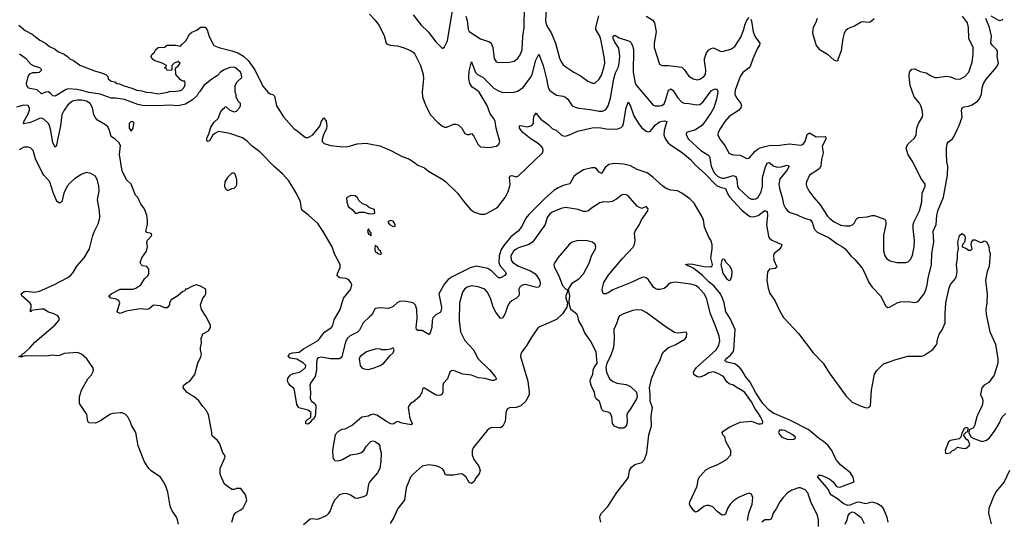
# Model space of a CAD drawing. Header units: inches. Extents: x 2293880 to 2522759, y 823965 to 1006879.
# Tile 63 of 256: x 2326874 to 2335669, y 899046 to 903519. Entities that reach past the tile are written whole.
import ezdxf

# ---------------------------------------------------------------- set-up
doc = ezdxf.new("R2010")
doc.units = ezdxf.units.IN
doc.header["$MEASUREMENT"] = 0
for name, color, linetype in [('C3829', 7, 'Continuous'), ('C3839', 7, 'Continuous'), ('C3920', 7, 'Continuous'), ('C3930', 7, 'Continuous')]:
    doc.layers.add(name, color=color, linetype=linetype)

msp = doc.modelspace()

# ---------------------------------------------------------------- linework, layer by layer
at = {"layer": 'C3829', "color": 5}
for points, elevation in [([(2327706.3, 900000), (2327686.2, 899993.8), (2327590, 899931.8), (2327550, 899915.1), (2327495.3, 899915.3), (2327482, 899930), (2327473.2, 899993.2), (2327468.7, 900000)], 180), ([(2328291, 899011), (2328284.7, 899050), (2328274.3, 899074.3), (2328236.2, 899130), (2328222.3, 899162.3), (2328213.6, 899190), (2328197.1, 899297.1), (2328179.6, 899350), (2328159.5, 899390), (2328131.3, 899431.3), (2328048.2, 899488.2), (2328026.6, 899510), (2327988.2, 899568.2), (2327932.7, 899712.7), (2327911.8, 899830), (2327875.1, 899890), (2327862, 899930), (2327840.9, 899970), (2327814.9, 899994.9), (2327802.4, 900000)], 180), ([(2328769.5, 899030), (2328786.8, 899093.2), (2328804.8, 899115.2), (2328850, 899139.1), (2328870, 899157.3), (2328896.9, 899210), (2328902.4, 899230), (2328890, 899274), (2328850, 899328.7), (2328811.1, 899328.9), (2328790, 899322), (2328770, 899322), (2328702, 899370), (2328669, 899450), (2328664, 899470), (2328664, 899510), (2328708, 899610), (2328702, 899630), (2328688.7, 899650), (2328662, 899730), (2328640.4, 899760.4), (2328596.4, 899796.4), (2328588.9, 899808.9), (2328588.7, 899830), (2328559, 899990), (2328554, 900000)], 160), ([(2329517.3, 900000), (2329516.9, 899990), (2329510, 899969), (2329497.3, 899950), (2329480.9, 899939.1), (2329470, 899921.2), (2329450, 899905.2), (2329430, 899908.7), (2329430, 899931), (2329449, 899950), (2329475.5, 899964.5), (2329475.9, 900000)], 140), ([(2330000, 899982.2), (2329990, 899975.3), (2329930, 899968.7), (2329845.4, 899894.6), (2329779.6, 899860.4), (2329750, 899858), (2329719.8, 899840.2), (2329690.9, 899809.1), (2329667.3, 899672.7), (2329670.4, 899610), (2329679.3, 899590), (2329690, 899579.3), (2329710, 899575.8), (2329730, 899581.1), (2329756, 899590), (2329828.5, 899631.5), (2329890, 899639.5), (2329922, 899650), (2329949, 899670), (2329970, 899704.7), (2330000, 899739.3)], 160), ([(2330000, 899385.7), (2329990.4, 899370), (2329978.8, 899290), (2329971, 899270), (2329950, 899259.3), (2329890, 899241.2), (2329870, 899244), (2329829.7, 899269.7), (2329801.6, 899281.6), (2329770, 899285.6), (2329730, 899273.6), (2329688.2, 899230), (2329668.4, 899190), (2329648.4, 899130), (2329630, 899103.7), (2329610, 899087.3), (2329550, 899058.4), (2329530, 899054), (2329490, 899059.3), (2329470, 899056), (2329410, 899004.7)], 160)]:
    msp.add_lwpolyline(points, dxfattribs=dict(at, elevation=elevation))
at = {"layer": 'C3839', "color": 5}
for points, elevation in [([(2330351.7, 900000), (2330357, 899970), (2330363.9, 899943.9), (2330381, 899910), (2330370, 899899), (2330290, 899914), (2330250, 899929), (2330236, 899924), (2330210, 899904), (2330190, 899908.7), (2330150, 899929.2), (2330065.2, 899985.2), (2330030, 899994), (2330010, 899989), (2330000, 899982.2)], 160), ([(2331217.2, 900000), (2331209, 899930), (2331190, 899885.6), (2331170, 899871.5), (2331090, 899875.6), (2331070, 899867), (2331050.3, 899849.7), (2330925.2, 899694.8), (2330914.9, 899670), (2330916.5, 899630), (2330931.5, 899590), (2330975.9, 899530), (2330986, 899490), (2330978.5, 899461.5), (2330951, 899429), (2330930, 899389.6), (2330910, 899376.2), (2330890, 899384.5), (2330863, 899430), (2330830, 899457.4), (2330810, 899461), (2330748.8, 899448.8), (2330688, 899448), (2330675.6, 899455.6), (2330661.3, 899490), (2330650, 899505.1), (2330630, 899518.9), (2330593.7, 899533.7), (2330530, 899541.7), (2330470.3, 899529.7), (2330390, 899457.2), (2330366, 899430), (2330325.4, 899334.6), (2330311.7, 899230), (2330300.3, 899210), (2330250.3, 899150), (2330214.7, 899070), (2330183, 899017)], 180), ([(2332065.8, 899030), (2332057.2, 899070), (2332059.8, 899090), (2332070, 899110.4), (2332126.6, 899170), (2332206.9, 899293.1), (2332304.4, 899415.6), (2332311.6, 899430), (2332322, 899490), (2332340.1, 899519.9), (2332370, 899544), (2332430, 899562.8), (2332456, 899590), (2332475.1, 899650), (2332494, 899810), (2332518.4, 899890), (2332515.1, 899970), (2332519, 900000)], 180), ([(2332303, 900000), (2332298.7, 899990), (2332298.8, 899921.2), (2332292.3, 899887.7), (2332269.2, 899869.2), (2332230, 899869), (2332185.8, 899885.8), (2332169.4, 899910), (2332164.2, 899970), (2332150.4, 900000)], 180), ([(2333374.9, 899045.1), (2333388.2, 899110), (2333416.3, 899190), (2333422.7, 899250), (2333410, 899279), (2333390, 899289.2), (2333370, 899283.7), (2333293.4, 899250), (2333250, 899221.1), (2333218.9, 899190), (2333196.4, 899150), (2333178.5, 899101.5), (2333170, 899094), (2333150, 899093.2), (2333126.8, 899106.8), (2333104.1, 899124.1), (2333066.8, 899166.8), (2333030, 899179.5), (2333010, 899178.4), (2332986, 899170), (2332930, 899125.2), (2332910, 899119), (2332895.3, 899130), (2332861.5, 899181.5), (2332857.2, 899190), (2332860.9, 899210), (2332926.6, 899350), (2332936, 899410), (2332950, 899436), (2333003.8, 899496.2), (2333041, 899519), (2333110, 899543.1), (2333187, 899590), (2333225.6, 899630), (2333227.8, 899670), (2333182.9, 899750), (2333172, 899792), (2333155.3, 899810), (2333148, 899830), (2333158, 899842), (2333218.6, 899881.4), (2333310, 899922.8), (2333410, 899930.8), (2333470, 899907.3), (2333492.7, 899907.3), (2333508.7, 899911.3), (2333512.3, 899930), (2333492.6, 899970), (2333472.2, 900000)], 160), ([(2334632.2, 899030), (2334623.5, 899070), (2334589, 899150), (2334575.3, 899170), (2334530, 899197.4), (2334490, 899208.6), (2334430, 899194.1), (2334370, 899206.9), (2334350, 899204.2), (2334290, 899180.7), (2334270, 899179.6), (2334230, 899196.9), (2334178.8, 899238.8), (2334125.1, 899270), (2334110, 899288.3), (2334097.7, 899317.7), (2334081.3, 899341.3), (2334003.6, 899430), (2334008.7, 899450), (2334030, 899448.2), (2334070, 899435.3), (2334110, 899412.3), (2334139, 899390), (2334169.2, 899349.2), (2334190, 899342.8), (2334210, 899346), (2334329.4, 899390), (2334318.3, 899430), (2334294.3, 899470), (2334210, 899539.7), (2334170, 899583.5), (2334154.2, 899610), (2334129.8, 899670), (2334094.4, 899714.4), (2334054.5, 899750), (2334010, 899779.8), (2333940.8, 899840.8), (2333917.1, 899857.1), (2333758.8, 899938.8), (2333613.5, 900000)], 140), ([(2335437.2, 900000), (2335422.8, 899970), (2335402.8, 899890), (2335390, 899868.7), (2335362, 899858), (2335354, 899850), (2335352, 899830), (2335371.3, 899791.3), (2335396, 899776), (2335470, 899750.6), (2335510, 899761.6), (2335537, 899783), (2335587.8, 899850), (2335622.9, 899910), (2335650, 899970.8), (2335682, 900000)], 140), ([(2330000, 899739.3), (2330010, 899750.8), (2330030, 899754.8), (2330050.4, 899750.4), (2330078, 899730), (2330090, 899712), (2330090.8, 899690), (2330102.8, 899650), (2330100.7, 899570), (2330090.7, 899510), (2330070.4, 899469.6), (2330010, 899402), (2330000, 899385.7)], 160), ([(2335714.9, 899490), (2335669, 899390), (2335596.1, 899303.9), (2335575.7, 899264.3), (2335532.5, 899150), (2335528.4, 899110), (2335553.3, 899013.3)], 140), ([(2334010.9, 898990), (2334009.7, 899050), (2333999.1, 899090), (2333942, 899210), (2333915.1, 899290), (2333890, 899317.8), (2333850, 899335.7), (2333830, 899335.4), (2333770, 899314.6), (2333733.8, 899290), (2333693.4, 899250), (2333662.8, 899210), (2333630, 899147.3), (2333604, 899110), (2333594, 899070), (2333583.5, 899056.5), (2333570, 899049.2), (2333530, 899049.2), (2333504, 899030)], 160), ([(2334248.2, 899010), (2334266.3, 899050), (2334274.5, 899090), (2334289.6, 899110.4), (2334310, 899120.5), (2334330, 899115.5), (2334379.9, 899079.9), (2334390.4, 899070), (2334416.1, 899016.1)], 140)]:
    msp.add_lwpolyline(points, dxfattribs=dict(at, elevation=elevation))
for points, elevation in [([(2335330, 899875.3), (2335310, 899866), (2335294, 899826), (2335290, 899826), (2335282, 899790), (2335266, 899774), (2335190, 899759), (2335170, 899748), (2335141, 899670), (2335145.4, 899645.4), (2335150, 899642), (2335170, 899644.7), (2335186, 899650), (2335206, 899670), (2335223.1, 899676.9), (2335250, 899698), (2335310, 899686), (2335330, 899691), (2335355.3, 899710), (2335362, 899730), (2335342, 899762), (2335328.7, 899770), (2335306, 899810), (2335327.3, 899832.7), (2335342, 899838), (2335346, 899870)], 140), ([(2333687.7, 899852.3), (2333661, 899850), (2333653.4, 899830), (2333663, 899810), (2333680.5, 899790), (2333730, 899770.3), (2333770, 899768.4), (2333789.2, 899770.8), (2333800.4, 899779.6), (2333804, 899790), (2333780.9, 899810), (2333710, 899848.2)], 160)]:
    msp.add_lwpolyline(points, close=True, dxfattribs=dict(at, elevation=elevation))
at = {"layer": 'C3920', "color": 5}
for points, elevation in [([(2326864.7, 903470), (2326923.1, 903423.1), (2326986, 903390), (2327054.9, 903334.9), (2327104.7, 903310), (2327140.5, 903280.5), (2327190, 903254), (2327215.2, 903235.2), (2327271.3, 903210), (2327302, 903190), (2327322, 903170), (2327353.7, 903153.7), (2327410, 903111.3), (2327550, 903058), (2327604.7, 903044.7), (2327645.4, 903025.4), (2327662, 903010), (2327664.7, 902990), (2327691.3, 902970), (2327722.3, 902962.3), (2327742.8, 902950), (2327766, 902946), (2327798.8, 902930), (2327884.6, 902904.6), (2327917.3, 902890), (2327963.6, 902883.6), (2328004, 902870), (2328047.1, 902867.1), (2328110, 902854.9), (2328197.2, 902870), (2328210, 902877.1), (2328270, 902878.9), (2328310, 902886), (2328319.5, 902890), (2328338.7, 902910), (2328349.2, 902930), (2328352.1, 902952.1), (2328348, 902968), (2328329, 902969), (2328310, 902982), (2328268, 903030), (2328266, 903090), (2328290, 903102), (2328306, 903130), (2328290, 903146), (2328254, 903130), (2328234, 903110), (2328232.7, 903067.3), (2328190, 903066), (2328182, 903082), (2328168, 903090), (2328182, 903098), (2328186, 903110), (2328146, 903130), (2328074.6, 903154.6), (2328058, 903170), (2328048.7, 903190), (2328058, 903210), (2328078, 903230), (2328088, 903250), (2328110, 903271), (2328167.3, 903272.7), (2328190, 903292), (2328268.4, 903291.6), (2328310, 903282), (2328322, 903298), (2328359, 903330), (2328392.1, 903387.9), (2328410, 903406), (2328454.8, 903425.2), (2328490, 903451.3), (2328530, 903450.8), (2328547.5, 903427.5), (2328567.1, 903367.1), (2328607.7, 903287.8), (2328651.3, 903270), (2328770, 903241.2), (2328823.3, 903223.3), (2328871.7, 903191.7), (2328913.6, 903153.6), (2328975.7, 903070), (2329030, 902954.6), (2329050, 902921.5), (2329090, 902871.8), (2329110, 902857), (2329134, 902850), (2329150, 902836.3), (2329168.5, 902750), (2329230.3, 902650.3), (2329324.4, 902544.4), (2329350.8, 902530), (2329414.5, 902474.5), (2329430, 902467.2), (2329450, 902466.7), (2329491.2, 902488.8), (2329553.6, 902566.4), (2329570, 902611), (2329590, 902641), (2329610.9, 902610.9), (2329618.5, 902570), (2329613.5, 902546.5), (2329586.3, 902490), (2329574.9, 902450), (2329576.4, 902430), (2329593.7, 902413.7), (2329650, 902394.9), (2329735.6, 902384.4), (2329790, 902383), (2329830, 902390.4), (2329888.7, 902410), (2329970, 902415.2), (2330000, 902409.1)], 140), ([(2329475.9, 900000), (2329476, 900010), (2329449.7, 900029.6), (2329368.7, 900050), (2329350, 900082), (2329329, 900209), (2329323, 900223), (2329289.9, 900250), (2329274.4, 900270), (2329267.5, 900290), (2329270, 900314), (2329290, 900342.4), (2329310, 900354.7), (2329370, 900370.2), (2329396.5, 900383.5), (2329425.7, 900410), (2329428.4, 900430), (2329408.4, 900450), (2329350, 900485.9), (2329290, 900494.5), (2329271.1, 900510), (2329282.3, 900530), (2329290, 900535.4), (2329310, 900543.2), (2329370.9, 900549.1), (2329410, 900576.8), (2329534.7, 900650), (2329553.3, 900666.7), (2329580.6, 900710), (2329599, 900730), (2329659.1, 900770), (2329671.2, 900790), (2329683.8, 900836.2), (2329735.9, 900930), (2329767.6, 901030), (2329831.3, 901110), (2329839.5, 901150), (2329831.6, 901171.6), (2329810, 901197.2), (2329787.2, 901207.2), (2329732.7, 901212.7), (2329709.3, 901229.3), (2329712.7, 901250), (2329736.4, 901303.6), (2329736.9, 901330), (2329687.4, 901427.4), (2329663.9, 901490), (2329585, 901625), (2329536.4, 901696.4), (2329452.7, 901772.7), (2329402, 901810), (2329391.8, 901830), (2329381.7, 901890), (2329347.1, 901967.1), (2329278, 902078), (2329221.3, 902141.3), (2329150, 902204.5), (2329018.3, 902338.3), (2328951.2, 902390), (2328910, 902431.7), (2328862.6, 902462.6), (2328750, 902502.6), (2328650, 902521), (2328617.6, 902502.4), (2328597.5, 902482.5), (2328570, 902437), (2328549.6, 902429.6), (2328545.4, 902450), (2328548.5, 902470), (2328564.6, 902495.4), (2328582.2, 902557.8), (2328610, 902603.1), (2328645.5, 902634.5), (2328670, 902697.3), (2328690, 902722.8), (2328702, 902730), (2328710, 902742), (2328719.6, 902739.6), (2328752, 902710), (2328790, 902696), (2328810, 902702), (2328838, 902730), (2328846, 902750), (2328846, 902770), (2328826, 902790), (2328808, 902830), (2328807.3, 902847.3), (2328798, 902870), (2328798, 902930), (2328816.4, 902963.6), (2328857.2, 903002.8), (2328854.5, 903030), (2328845.2, 903050), (2328802.7, 903090), (2328790, 903093.2), (2328750, 903090.5), (2328701.1, 903070), (2328670, 903052), (2328641.2, 903018.8), (2328590, 902987.4), (2328519.6, 902930), (2328483.7, 902876.3), (2328470, 902866.6), (2328458.9, 902841.1), (2328418.5, 902801.5), (2328355.8, 902764.2), (2328290, 902748.4), (2328210, 902756), (2328110, 902748.8), (2327970, 902751.1), (2327930, 902760.9), (2327810, 902804.2), (2327730, 902817.3), (2327690, 902818.2), (2327593.1, 902853.1), (2327490, 902869), (2327430, 902887.5), (2327384.5, 902895.5), (2327310, 902900.5), (2327290, 902894.7), (2327190, 902834.2), (2327170, 902838.3), (2327150, 902860.5), (2327130, 902873.7), (2327108, 902872), (2327070, 902855.1), (2327030, 902893.3), (2326962.9, 902902.9), (2326950, 902909), (2326938, 902930), (2326935.1, 902950), (2326949.8, 903010.2), (2326964.9, 903035.1), (2326990, 903047.7), (2327025.5, 903045.5), (2327052, 903050), (2327070.7, 903070), (2327054, 903090), (2327004.4, 903104.4), (2326977.4, 903117.4), (2326932, 903170), (2326871.2, 903210)], 140), ([(2328554, 900000), (2328539, 900030), (2328510, 900062), (2328473.8, 900113.8), (2328430, 900153.2), (2328404.1, 900164.1), (2328370, 900188.7), (2328335.3, 900230), (2328338, 900250), (2328370, 900276), (2328390, 900284.7), (2328439, 900350), (2328464, 900450), (2328492.9, 900507.1), (2328499, 900530), (2328489, 900570), (2328489, 900590), (2328499, 900630), (2328494, 900670), (2328509.4, 900710.6), (2328560.4, 900739.6), (2328578, 900770), (2328578, 900790), (2328538, 900870), (2328499, 900930), (2328489.2, 900970), (2328508.7, 901030), (2328528, 901050), (2328538, 901070), (2328538, 901110), (2328490, 901138), (2328450, 901148.7), (2328410, 901136), (2328368, 901112), (2328354, 901110), (2328345.4, 901094.6), (2328331.1, 901088.9), (2328287.5, 901052.5), (2328225.4, 901014.6), (2328211, 900989), (2328210.8, 900970), (2328190, 900944), (2328170, 900945.2), (2328130, 900962), (2328070, 900966.6), (2328030, 900936.3), (2328010.2, 900929.8), (2327950, 900936.1), (2327824.7, 900915.3), (2327770, 900895.1), (2327750, 900902.7), (2327745.1, 900910), (2327767, 900990), (2327759.3, 901010), (2327730, 901023.6), (2327688.7, 901030), (2327669.2, 901050), (2327689.5, 901070), (2327770, 901112.4), (2327888.2, 901111.8), (2327910, 901119.5), (2327956.2, 901150), (2327990, 901204.7), (2328018, 901230), (2328028, 901250), (2328028.7, 901290), (2328010, 901313.2), (2327970, 901319), (2327959, 901330), (2327949.4, 901350), (2327963.7, 901390), (2328006, 901450), (2328014, 901490), (2328009.2, 901530.8), (2328015.3, 901550), (2328052.7, 901590), (2328048.4, 901608.4), (2328010, 901618), (2328002, 901630), (2328014.5, 901690), (2328015.9, 901724.1), (2328009.7, 901769.6), (2327994.7, 901814.7), (2327980.7, 901840.7), (2327956, 901870), (2327929, 901930), (2327909.6, 901949.6), (2327870, 902049), (2327830, 902086), (2327790, 902164), (2327766, 902314), (2327775.3, 902395.3), (2327760.4, 902420.4), (2327729.5, 902449.5), (2327690, 902474), (2327675.1, 902530), (2327660.4, 902560.4), (2327639.5, 902579.5), (2327570, 902621.1), (2327550, 902640.5), (2327535.6, 902670), (2327524.8, 902730), (2327503.5, 902770), (2327471.5, 902790), (2327430, 902798.4), (2327390, 902799.1), (2327345.5, 902790), (2327302.9, 902757.1), (2327270.2, 902710), (2327251.6, 902668.4), (2327239.2, 902570), (2327207.6, 902430), (2327207, 902410), (2327199.5, 902390), (2327190, 902380.5), (2327170, 902419), (2327152.1, 902530), (2327141.1, 902570), (2327130, 902590.7), (2327090, 902631), (2327070, 902638), (2327050, 902634.4), (2326970, 902600.5), (2326908.7, 902588.7), (2326911.2, 902610), (2326950, 902678), (2326960.6, 902710), (2326960.7, 902730), (2326950, 902750.7), (2326910, 902753.5), (2326844.1, 902735.9)], 160), ([(2327468.7, 900000), (2327409.1, 900090.9), (2327409, 900150), (2327425.2, 900210), (2327481.2, 900310), (2327515.3, 900344.7), (2327530, 900374), (2327532.3, 900390), (2327526, 900410), (2327473.2, 900490), (2327426.6, 900530), (2327390, 900546.6), (2327270, 900535.4), (2327230, 900518), (2327210, 900514.7), (2327170, 900521.7), (2327106.2, 900513.8), (2326923.9, 900516.1), (2326884.7, 900504.7), (2326865.2, 900510), (2326883.9, 900516.1), (2326895.5, 900524.5), (2326896, 900530), (2326917.4, 900542.6), (2326968.5, 900590), (2327010, 900636.5), (2327186.6, 900790), (2327222.7, 900830), (2327229.2, 900850), (2327213.6, 900873.6), (2327173, 900893), (2327130, 900906.6), (2327090, 900930.9), (2327070, 900933.5), (2326997.5, 900922.5), (2326980.7, 900919.3), (2326969.6, 900909.6), (2326969.4, 900929.4), (2326977, 900950), (2326975.1, 900970), (2326967.2, 900987.2), (2326892, 901050), (2326887, 901070), (2326912.1, 901087.9), (2326930, 901093), (2327010, 901085.2), (2327050, 901093.8), (2327179.6, 901150), (2327303.3, 901216.7), (2327330, 901236.4), (2327350, 901259.3), (2327384.3, 901315.7), (2327449.8, 901390), (2327496.9, 901470), (2327526.3, 901590), (2327544.1, 901635.9), (2327578.2, 901701.8), (2327589.7, 901750), (2327586.6, 901810), (2327569.8, 901910), (2327582.4, 901990), (2327581.6, 902030), (2327570, 902082), (2327550, 902119.3), (2327510, 902144.5), (2327470, 902153), (2327430, 902137.4), (2327363.4, 902096.6), (2327321.5, 902058.5), (2327298.9, 902030), (2327268.9, 901970), (2327250.4, 901890), (2327230, 901879.3), (2327210, 901893.2), (2327203.5, 901903.5), (2327173.4, 901973.4), (2327143.6, 902070), (2327090, 902129.4), (2327073.9, 902153.9), (2327014.1, 902274.1), (2326994.7, 902350), (2326970, 902372.3), (2326950, 902380.9), (2326910, 902380.9), (2326870, 902357)], 180), ([(2330000, 901837.3), (2329998, 901838), (2329970, 901862), (2329934.6, 901874.6), (2329903.1, 901903.1), (2329890, 901926), (2329870, 901946), (2329832.7, 901947.3), (2329792, 901928), (2329794.8, 901890), (2329808.4, 901850), (2329842.4, 901822.4), (2329870, 901791.3), (2329890, 901791.3), (2329910, 901798), (2329950, 901798), (2329986.4, 901786.4), (2330000, 901785.9)], 140), ([(2330000, 901631.3), (2329990, 901648.7), (2329980.7, 901630), (2329986.3, 901610), (2329990, 901603), (2330000, 901602.2)], 140), ([(2330000, 900863.8), (2329941.9, 900810), (2329910, 900743.6), (2329892.8, 900727.2), (2329827.2, 900692.8), (2329798.8, 900670), (2329783.6, 900636.4), (2329752.4, 900510), (2329742.7, 900497.3), (2329730, 900488.9), (2329650, 900487.2), (2329570, 900503.5), (2329542.4, 900497.6), (2329531.4, 900488.6), (2329524, 900456), (2329523.7, 900390), (2329513.7, 900330), (2329471.8, 900270), (2329466.7, 900250), (2329471.4, 900190), (2329468.4, 900130), (2329481.6, 900110), (2329510.2, 900090), (2329519.7, 900070), (2329517.3, 900000)], 140), ([(2330000, 900559.4), (2329970.8, 900550), (2329916, 900510), (2329907.5, 900487.5), (2329916.3, 900430), (2329928.7, 900408.7), (2329950, 900398.4), (2329990, 900392.7), (2330000, 900395.9)], 160), ([(2327802.4, 900000), (2327790, 900005.1), (2327770, 900007.6), (2327710, 900001.1), (2327706.3, 900000)], 180)]:
    msp.add_lwpolyline(points, dxfattribs=dict(at, elevation=elevation))
at = {"layer": 'C3920', "color": 5, "elevation": 160}
for points in [[(2327870, 902608), (2327852, 902590), (2327852, 902550), (2327870, 902522), (2327888, 902550), (2327892.3, 902590), (2327887.3, 902607.3)], [(2328790, 902148), (2328770, 902148), (2328730, 902108), (2328706, 902070), (2328704.7, 902030), (2328710, 902014), (2328730, 901994), (2328750, 902002), (2328768.4, 902011.6), (2328790, 902014), (2328810, 902034), (2328814.6, 902045.4), (2328814, 902090), (2328799, 902139)]]:
    msp.add_lwpolyline(points, close=True, dxfattribs=at)
at = {"layer": 'C3930', "color": 5}
for points, elevation in [([(2330390, 903563), (2330461.1, 903470), (2330522.6, 903410), (2330590, 903322), (2330650, 903261), (2330670, 903276), (2330695.4, 903330), (2330750, 903653.4)], 180), ([(2330000, 903567.4), (2330050, 903514.8), (2330082, 903470), (2330130, 903378), (2330146, 903310), (2330159.1, 903299.1), (2330182, 903290), (2330250, 903284.4), (2330307.1, 903267.1), (2330370, 903240.5), (2330390, 903227.7), (2330403.8, 903210), (2330453.7, 903110), (2330477.6, 903030), (2330481.1, 902990), (2330470.5, 902870), (2330473.4, 902830), (2330500.7, 902750), (2330544, 902670), (2330610, 902600.7), (2330650, 902566), (2330670, 902558.8), (2330690, 902558.8), (2330750, 902584.7), (2330770, 902584.7), (2330790, 902578), (2330822, 902550), (2330850, 902502), (2330870, 902492), (2330890, 902492), (2330910, 902502), (2330930, 902478), (2330966.2, 902406.2), (2330990, 902382), (2331070, 902375.8), (2331115.6, 902384.4), (2331134, 902390), (2331154.9, 902405.1), (2331163.7, 902430), (2331129.6, 902550), (2331120.5, 902610), (2331110, 902634.5), (2331076.6, 902676.6), (2331050, 902751.3), (2330978.5, 902870), (2330957.3, 902890), (2330916.2, 902916.2), (2330894.4, 902950), (2330885.2, 902990), (2330885.7, 903014.3), (2330890, 903058), (2330910, 903141), (2330945.8, 903045.8), (2330962.3, 903030), (2331010, 903004.8), (2331110, 902907.7), (2331150, 902883.9), (2331190, 902869.1), (2331290, 902870.3), (2331320.7, 902879.3), (2331370, 902911.8), (2331437.4, 903002.6), (2331451.1, 903030), (2331483.3, 903156.7), (2331510, 903210.6), (2331551.4, 903110), (2331580.9, 902990), (2331593.1, 902913.1), (2331610, 902884.9), (2331670, 902843.1), (2331730, 902834.9), (2331750, 902826), (2331770, 902808.4), (2331810, 902750.3), (2331836, 902736), (2331867.7, 902727.7), (2331970, 902716), (2332050, 902701.1), (2332078.9, 902701.1), (2332110, 902714.9), (2332132, 902748), (2332150, 902817.3), (2332180.9, 902990), (2332197.3, 903042.7), (2332221.7, 903098.3), (2332229.4, 903130), (2332233.4, 903190), (2332225.6, 903265.6), (2332190, 903318), (2332174.3, 903350), (2332176, 903370), (2332190, 903379.3), (2332230, 903355.3), (2332311, 903331), (2332330, 903319.5), (2332336.5, 903310), (2332347.4, 903287.4), (2332356.1, 903250), (2332354.1, 903050), (2332371.2, 902951.2), (2332383.2, 902930), (2332533.8, 902753.8), (2332550, 902748.7), (2332590, 902747.6), (2332610, 902752), (2332630, 902766), (2332643.3, 902796.7), (2332670, 902888), (2332690, 902901.1), (2332710, 902885.5), (2332750, 902822.2), (2332790, 902781), (2332810, 902773.5), (2332850, 902770.9), (2332923.2, 902756.8), (2332950, 902762.3), (2332977.3, 902782.7), (2333050, 902883.1), (2333070, 902895.3), (2333090, 902901.3), (2333098.3, 902898.3), (2333107, 902887), (2333108.9, 902870), (2333099.1, 902810), (2333074, 902730), (2333050.8, 902690), (2332986.1, 902593.8), (2332966.4, 902573.6), (2332910, 902535.8), (2332830.8, 902510), (2332828, 902490), (2332848.7, 902450), (2332958.2, 902350), (2333022.3, 902310), (2333035.3, 902295.3), (2333050.6, 902210), (2333077.2, 902150), (2333110, 902117.8), (2333150, 902102.9), (2333170, 902103.7), (2333246.4, 902126.4), (2333270, 902116.9), (2333281.2, 902090), (2333286.2, 902030), (2333298, 902010), (2333386.5, 901926.5), (2333410, 901916.2), (2333430, 901914.5), (2333450, 901919.5), (2333470, 901933.8), (2333498.7, 901981.3), (2333509.4, 902030), (2333510.4, 902110), (2333534.8, 902205.2), (2333550, 902237.4), (2333570, 902242.8), (2333611.4, 902211.4), (2333642, 902202), (2333676.5, 902203.5), (2333730, 902217.8), (2333747.7, 902210), (2333727.1, 902170), (2333664.4, 902095.6), (2333655, 902050), (2333660.2, 902010), (2333685.6, 901930), (2333697.7, 901870), (2333714.3, 901834.3), (2333731.4, 901811.4), (2333755.1, 901795.1), (2333810, 901777.8), (2333884.4, 901744.4), (2333935.5, 901730), (2333951.6, 901710), (2333970.3, 901650), (2333999, 901619), (2334104.4, 901570), (2334177, 901517), (2334223.8, 901490), (2334246.4, 901470), (2334298, 901410), (2334335.2, 901375.2), (2334398.2, 901298.2), (2334420, 901260), (2334459, 901170), (2334489.4, 901129.4), (2334562.6, 901050), (2334610, 900958), (2334627.9, 900947.9), (2334650, 900952.7), (2334710.7, 900989.3), (2334742.2, 900997.8), (2334810, 901000.7), (2334870, 900992.9), (2334890, 900997.4), (2334910, 901013.4), (2334930, 901038.3), (2334952.2, 901070), (2334971.3, 901110), (2334981.4, 901150), (2334988.2, 901210), (2335020.2, 901330), (2335022, 901430), (2335038.4, 901530), (2335033.3, 901630), (2335059.5, 901690), (2335066.6, 901770), (2335076, 901810), (2335126.4, 901933.6), (2335161.5, 902130), (2335163.9, 902210), (2335156.9, 902250), (2335152.3, 902330), (2335152.4, 902370), (2335159.1, 902410), (2335170, 902428.2), (2335205.4, 902454.6), (2335222.5, 902477.5), (2335250, 902544.7), (2335267, 902573), (2335291.8, 902648.2), (2335287.3, 902710), (2335293.2, 902730), (2335310, 902739.3), (2335350, 902746.7), (2335380.7, 902759.3), (2335428.6, 902791.4), (2335448.7, 902811.3), (2335466.1, 902853.9), (2335471.6, 902910), (2335483.8, 902950), (2335510.9, 902990), (2335601.4, 903098.6), (2335617.8, 903130), (2335604.9, 903190), (2335607.4, 903230), (2335603.1, 903250), (2335559.8, 903290), (2335549.8, 903310), (2335554.8, 903370), (2335536.1, 903450), (2335505.7, 903530)], 160), ([(2330859.3, 903550), (2330871.2, 903510), (2330881, 903430), (2330890, 903412), (2330990, 903348.9), (2331070, 903321.1), (2331086, 903310), (2331101.7, 903270), (2331113.4, 903173.4), (2331130, 903142), (2331150, 903135.5), (2331250, 903138.8), (2331290, 903148.1), (2331303.4, 903156.6), (2331324.6, 903175.4), (2331341.1, 903198.9), (2331363, 903250), (2331368.1, 903368.1), (2331379, 903450), (2331381.7, 903638.3)], 180), ([(2331578, 903610), (2331570.2, 903510.2), (2331573, 903490), (2331582.6, 903462.5), (2331621.3, 903401.3), (2331640.2, 903360.2), (2331659, 903310), (2331695.8, 903175.8), (2331710, 903143), (2331730, 903114.4), (2331743.4, 903103.4), (2331823.1, 903050), (2331880.2, 903020.2), (2331950, 902968.2), (2331990, 902950.4), (2332010, 902950.4), (2332050, 902988.5), (2332070, 903023.1), (2332092.2, 903090), (2332099.8, 903130), (2332098.2, 903170), (2332069.1, 903330), (2332057, 903370), (2332020.3, 903430), (2332019, 903450), (2332046.3, 903553.7)], 180), ([(2332470, 903550.5), (2332530, 903515.8), (2332545.7, 903490), (2332558, 903410), (2332540.2, 903310), (2332541.8, 903270), (2332590, 903120.7), (2332610, 903108.4), (2332670, 903109.2), (2332790, 903093.4), (2332810, 903073), (2332850, 903013.4), (2332890, 902990.2), (2332930, 902982.4), (2332950, 902986.9), (2332985.7, 903010), (2332999.3, 903030), (2333004, 903070), (2332991.4, 903150), (2332992.3, 903170), (2333010, 903221.3), (2333030, 903248.8), (2333050, 903261.7), (2333070, 903266), (2333130, 903236.5), (2333150, 903234.4), (2333225.7, 903254.3), (2333260.6, 903279.4), (2333316.5, 903363.5), (2333342.2, 903430), (2333350, 903470.6), (2333370, 903513.4), (2333390, 903538.8)], 180), ([(2333404.5, 903524.5), (2333410, 903504.7), (2333424.4, 903410), (2333444.5, 903364.5), (2333486, 903310), (2333482.7, 903290), (2333462.6, 903257.4), (2333423.4, 903170), (2333399, 903101), (2333390, 903088.4), (2333333.6, 903046.4), (2333310, 903011.1), (2333264.6, 902890), (2333263.5, 902850), (2333278.7, 902818.7), (2333316.9, 902770), (2333321.7, 902750), (2333316.5, 902730), (2333294.1, 902705.9), (2333210, 902654.2), (2333171.3, 902610), (2333132.6, 902550), (2333113.1, 902510), (2333110.3, 902490), (2333128.8, 902450), (2333173.2, 902393.2), (2333209, 902329), (2333220.2, 902320.3), (2333250, 902311.8), (2333310, 902308), (2333370, 902279.3), (2333390, 902282.4), (2333439.3, 902340.7), (2333461.7, 902358.3), (2333487.7, 902372.3), (2333533, 902387), (2333570, 902394.4), (2333662.3, 902397.7), (2333750, 902411), (2333850, 902398.5), (2333870, 902404.6), (2333889.8, 902430.1), (2333908.3, 902491.7), (2333930, 902509.2), (2333990, 902472), (2334070, 902476), (2334076, 902470), (2334075, 902450), (2334043.5, 902390), (2334050.1, 902330), (2334036, 902270), (2334031.3, 902210), (2334019.1, 902190), (2334004, 902176), (2333930.4, 902130), (2333902.6, 902070), (2333899.5, 902050), (2333902.6, 902030), (2333924.2, 901990), (2333967.4, 901930), (2334023.9, 901863.9), (2334090, 901762.3), (2334110, 901742), (2334150, 901713.2), (2334210, 901682.6), (2334250, 901676.5), (2334290, 901677.8), (2334313, 901687), (2334330, 901704.9), (2334350, 901738), (2334369.8, 901750.2), (2334442.9, 901757.1), (2334490, 901768.7), (2334510, 901768.5), (2334597.6, 901737.6), (2334608.1, 901728.1), (2334612.4, 901710), (2334612, 901690), (2334590.3, 901590), (2334590, 901454), (2334601.7, 901410), (2334621.1, 901381.1), (2334650, 901364.4), (2334710, 901350.4), (2334790, 901348), (2334810, 901355.5), (2334830, 901375.5), (2334850, 901416), (2334864.2, 901490), (2334866.2, 901550), (2334854.6, 901650), (2334856.1, 901690), (2334863, 901717), (2334910.9, 901810), (2334932, 901890), (2334936.3, 901970), (2334962, 902030), (2334963.7, 902050), (2334923.9, 902103.9), (2334852.3, 902250), (2334811.3, 902310), (2334792.7, 902370), (2334797.2, 902390), (2334809.2, 902410), (2334863.7, 902456.3), (2334874, 902470), (2334880.9, 902490), (2334886.6, 902550), (2334904, 902590), (2334939.8, 902650), (2334941.5, 902670), (2334934.7, 902714.7), (2334922.8, 902750), (2334911.7, 902771.7), (2334865.5, 902830), (2334828.6, 902930), (2334819.8, 903010), (2334822, 903050), (2334843.6, 903076.4), (2334870, 903079.6), (2334916.3, 903056.3), (2334970, 903045.2), (2335010, 903020.6), (2335050, 903003.5), (2335070, 903001.4), (2335150, 903013.6), (2335190, 903007.2), (2335230, 902991.4), (2335271.8, 902988.2), (2335316.2, 903010), (2335352.8, 903050), (2335381.7, 903138.3), (2335391.2, 903210), (2335392.3, 903270), (2335352.9, 903350), (2335350.8, 903450), (2335341.6, 903490), (2335296.8, 903550)], 180), ([(2333996.3, 903530), (2333986.7, 903493.3), (2333963.1, 903450), (2333957.6, 903430), (2333957.1, 903397.1), (2333988.5, 903288.5), (2334015.6, 903255.6), (2334090.8, 903210), (2334150, 903158), (2334170, 903152), (2334186, 903154), (2334186, 903166), (2334215.8, 903244.2), (2334229.8, 903350), (2334241.9, 903398.1), (2334254.2, 903425.8), (2334270, 903439.6), (2334330, 903462.4), (2334390, 903499.2), (2334410, 903503.9), (2334450, 903496.9), (2334470, 903499.6), (2334487.3, 903510), (2334507.8, 903530)], 220), ([(2335550, 903552.8), (2335610, 903518.3), (2335630, 903512.8), (2335650, 903517.4), (2335656.5, 903523.5)], 160), ([(2330000, 902409.1), (2330090, 902390.9), (2330188.2, 902350), (2330290, 902296.4), (2330350, 902274.3), (2330392.7, 902250), (2330430, 902218.4), (2330490, 902194.6), (2330526.4, 902166.4), (2330654.9, 902090), (2330681.7, 902070), (2330786, 901970), (2330837.4, 901897.4), (2330901.8, 901821.8), (2330937.6, 901797.6), (2330990, 901780.8), (2331030, 901780.8), (2331050, 901788.9), (2331130, 901833.7), (2331149.4, 901850.6), (2331210.9, 901929.1), (2331237.6, 901982.4), (2331252.7, 902030), (2331255, 902050), (2331249.8, 902110.2), (2331256, 902124), (2331270, 902125.3), (2331310, 902116), (2331330, 902124.7), (2331542.5, 902330), (2331551.3, 902350), (2331547.4, 902370), (2331532.3, 902390), (2331497.8, 902417.8), (2331443.9, 902450), (2331368, 902510), (2331338.3, 902550), (2331339, 902570), (2331346.9, 902573.1), (2331410, 902561.6), (2331450, 902573.4), (2331462.7, 902590), (2331463.2, 902630), (2331470, 902659.1), (2331490, 902686.8), (2331497.6, 902670), (2331530.2, 902630), (2331598.1, 902578.1), (2331630, 902547.9), (2331668.3, 902528.3), (2331710, 902490.5), (2331730, 902480.5), (2331750, 902479.3), (2331784, 902490), (2331856.8, 902523.2), (2331987.2, 902552.9), (2332050, 902554.3), (2332130, 902540.2), (2332215.9, 902544.1), (2332246, 902554), (2332260.3, 902570), (2332268.6, 902591.4), (2332290, 902731.3), (2332310, 902781), (2332330, 902746.8), (2332360.7, 902660.8), (2332401.5, 902590), (2332430, 902553.8), (2332470, 902523.2), (2332490, 902516), (2332510, 902523.5), (2332550, 902575.7), (2332590, 902604.8), (2332612.6, 902612.6), (2332634.3, 902614.3), (2332654.4, 902610), (2332630.9, 902530), (2332627.8, 902490), (2332638.4, 902458.4), (2332662.7, 902422.6), (2332683.8, 902403.8), (2332795.2, 902330), (2332867.4, 902270), (2332914.6, 902214.6), (2332990, 902148.6), (2333098, 902038), (2333130, 902021.6), (2333177.6, 902010), (2333199.3, 901959.3), (2333214.9, 901934.9), (2333320.6, 901820.6), (2333374.5, 901774.5), (2333399.5, 901759.5), (2333430, 901757.3), (2333470, 901768.2), (2333530, 901812.9), (2333550, 901804.9), (2333555.1, 901770), (2333545.3, 901685.3), (2333563.1, 901583.1), (2333568.9, 901570), (2333591.6, 901550), (2333680.7, 901510), (2333677, 901490), (2333656.2, 901463.8), (2333614.9, 901430), (2333608.1, 901411.9), (2333611.3, 901370), (2333638.4, 901310), (2333635.6, 901304.4), (2333623.4, 901296.6), (2333571, 901289), (2333554, 901266), (2333548.7, 901188.7), (2333558.8, 901118.8), (2333573.6, 901073.6), (2333618.3, 901010), (2333660.3, 900920.3), (2333697.6, 900857.6), (2333830, 900716.4), (2333962.8, 900542.8), (2334050.2, 900450), (2334104.8, 900364.8), (2334256.5, 900156.5), (2334310, 900102.4), (2334390, 900064.4), (2334426.6, 900053.4), (2334450, 900050.8), (2334462.7, 900057.3), (2334472.7, 900070), (2334482.9, 900210), (2334509.4, 900350.6), (2334530, 900384.7), (2334590, 900444.7), (2334625.6, 900454.4), (2334690, 900481), (2334808.9, 900511.1), (2334928.4, 900511.6), (2334950, 900518), (2335030, 900571), (2335062, 900610), (2335068.7, 900630), (2335069.1, 900650.9), (2335088.7, 900710), (2335113.6, 900746.4), (2335142, 900810), (2335140.9, 900890), (2335148.3, 900990), (2335176.1, 901123.9), (2335190, 901153), (2335233, 901207), (2335241.7, 901230), (2335247.1, 901270), (2335243.1, 901330), (2335251.5, 901388.5), (2335251.3, 901428.7), (2335261.2, 901470), (2335254.5, 901530), (2335270, 901590.8), (2335290, 901607.3), (2335313.7, 901593.7), (2335319.3, 901570), (2335316.7, 901543.3), (2335310, 901524), (2335296, 901510), (2335292, 901490), (2335333, 901473), (2335350, 901458), (2335370, 901458), (2335382, 901470), (2335374, 901510), (2335377.2, 901530), (2335390, 901552), (2335410, 901552), (2335450, 901531), (2335470, 901531.3), (2335490, 901542), (2335499.6, 901539.6), (2335510, 901534), (2335530, 901494), (2335532.7, 901452.7), (2335542, 901430), (2335532.7, 901312.7), (2335517.6, 901270), (2335502, 901190), (2335514.7, 901065.3), (2335513.4, 900990), (2335505.5, 900930), (2335507.9, 900887.9), (2335539.5, 900730), (2335590, 900621), (2335610.2, 900490), (2335610.3, 900450), (2335578.4, 900341.6), (2335530, 900276.2), (2335490, 900253.7), (2335469.1, 900230), (2335456.3, 900170), (2335473.4, 900130), (2335476.3, 900110), (2335470.5, 900069.5), (2335437.2, 900000)], 140), ([(2333613.5, 900000), (2333610, 900001.5), (2333568, 900030), (2333513.3, 900090), (2333450, 900185.3), (2333398.7, 900278.7), (2333357.7, 900330), (2333325.9, 900385.9), (2333307.4, 900407.4), (2333284.2, 900430), (2333262.6, 900442.5), (2333190, 900459.8), (2333172.8, 900470), (2333182.7, 900490), (2333221.1, 900518.9), (2333247, 900550), (2333252.3, 900570), (2333265.6, 900750), (2333220.9, 900850), (2333181.2, 900910), (2333166.2, 900990), (2333153, 901030), (2333132.9, 901070), (2333078.8, 901138.8), (2333030, 901175.4), (2332973.1, 901233.1), (2332896.4, 901296.4), (2332822, 901330), (2332850, 901336.3), (2332885.8, 901334.2), (2332986.2, 901313.8), (2333048.9, 901311.1), (2333060.4, 901319.6), (2333064, 901330), (2333047, 901390), (2333059.3, 901470), (2333059, 901510), (2333049.1, 901549.1), (2333030, 901575.3), (2332990, 901664), (2332983.6, 901730), (2332974, 901750), (2332898.7, 901878.7), (2332859.5, 901919.6), (2332790, 901969.8), (2332750, 901988.7), (2332690, 901995), (2332650, 902009.8), (2332618.9, 902030), (2332530, 902111.5), (2332479.3, 902150), (2332390, 902178.9), (2332330, 902213.7), (2332270, 902226.4), (2332187.1, 902232.9), (2332135.6, 902224.4), (2332102.8, 902197.2), (2332070, 902144), (2332050, 902157.2), (2332026.2, 902186.2), (2332010, 902193.7), (2331984.1, 902195.9), (2331910, 902177.2), (2331843.7, 902136.3), (2331822.4, 902117.6), (2331789, 902051), (2331730, 902037.4), (2331683.6, 902016.4), (2331646.6, 901993.4), (2331561.1, 901918.9), (2331420.9, 901779.1), (2331394.8, 901745.2), (2331360.7, 901670), (2331325.6, 901630), (2331262.4, 901577.6), (2331197.6, 901502.4), (2331174.6, 901465.4), (2331156.1, 901410), (2331154.1, 901350), (2331163.6, 901323.6), (2331209, 901270), (2331220.3, 901250), (2331207.8, 901232.2), (2331170, 901213), (2331150, 901212.6), (2331091.5, 901271.5), (2331055.9, 901295.9), (2330950, 901316.9), (2330897.7, 901302.3), (2330738, 901222), (2330702.4, 901197.6), (2330670, 901159.8), (2330618.4, 901070), (2330641.3, 900950), (2330639.5, 900920.5), (2330630, 900903.7), (2330590, 900883), (2330564.7, 900855.3), (2330558.2, 900830), (2330555, 900770), (2330539.1, 900720.9), (2330530, 900706.6), (2330470, 900742), (2330430, 900740.7), (2330418, 900750), (2330414.7, 900770), (2330423.2, 900850), (2330422.6, 900930), (2330410, 900969.2), (2330387.8, 900987.8), (2330310, 901004), (2330270, 901002), (2330250, 900992.8), (2330210, 900957.4), (2330170, 900938.9), (2330090, 900943.1), (2330050, 900936.9), (2330018.8, 900881.2), (2330000, 900863.8)], 140), ([(2333472.2, 900000), (2333443.1, 900043.1), (2333410, 900103.8), (2333350, 900187.1), (2333330, 900203.5), (2333274, 900234), (2333250, 900254), (2333210, 900264), (2333190, 900284), (2333159.5, 900330), (2333110, 900358.7), (2333070, 900371.4), (2333030, 900363.7), (2332990, 900340.3), (2332950, 900325.7), (2332926.5, 900326.5), (2332896.2, 900350), (2332894, 900370), (2332903.6, 900390), (2332920.5, 900410), (2333095.9, 900570), (2333119.8, 900610), (2333127, 900650), (2333120.7, 900690), (2333086.5, 900790), (2333045.5, 900890), (2333009.2, 901030), (2332988.2, 901070), (2332933.2, 901130), (2332910, 901143.9), (2332870, 901156.5), (2332730, 901174), (2332690, 901168.3), (2332666.8, 901153.2), (2332649.2, 901130.8), (2332630, 901115.8), (2332592.6, 901107.4), (2332570, 901107.4), (2332550, 901116.4), (2332535.4, 901130), (2332490, 901193), (2332470, 901211.3), (2332450, 901218.7), (2332430, 901214.7), (2332337.3, 901170), (2332173.5, 901106.5), (2332130, 901077.6), (2332110, 901069.6), (2332089.3, 901070), (2332079.5, 901090), (2332076.9, 901110), (2332091.3, 901170), (2332130, 901232.4), (2332256.8, 901383.3), (2332353, 901487), (2332364.7, 901510), (2332373, 901550), (2332364.5, 901610), (2332372, 901630), (2332411, 901689), (2332429.7, 901730.3), (2332484, 901810), (2332489, 901830), (2332470, 901849), (2332430, 901833.2), (2332410, 901839.3), (2332390, 901852.7), (2332310, 901943.7), (2332290, 901954.5), (2332270, 901955.6), (2332250, 901949.6), (2332205.3, 901914.7), (2332165.6, 901894.4), (2332130, 901887.7), (2332089.1, 901890.9), (2332057, 901883), (2331990, 901841.3), (2331950, 901807.1), (2331930, 901803.5), (2331910, 901806.2), (2331863.3, 901823.3), (2331750, 901839.2), (2331710, 901830.9), (2331630, 901797.6), (2331610, 901783), (2331586.3, 901750), (2331567.6, 901690), (2331556, 901670), (2331454.9, 901530), (2331422, 901510), (2331330, 901481.1), (2331310, 901469.8), (2331286, 901450), (2331262.5, 901410), (2331264.8, 901370), (2331280.2, 901350), (2331330, 901317.9), (2331436, 901276), (2331474.2, 901250), (2331493.8, 901230), (2331518.4, 901190), (2331523.9, 901170), (2331523.1, 901150), (2331510.2, 901129.8), (2331493.5, 901126.5), (2331390, 901151.4), (2331370, 901149.7), (2331344.4, 901135.5), (2331332.9, 901110), (2331335.6, 901070), (2331332, 901050), (2331312.7, 901030), (2331270, 901007.1), (2331250, 900989.7), (2331234.6, 900965.4), (2331210, 900892.3), (2331190, 900854), (2331170, 900849.6), (2331126.5, 900906.5), (2331102.4, 900950), (2331079.4, 901030), (2331050, 901087.8), (2331030, 901111), (2330970, 901131.9), (2330910, 901140.9), (2330870, 901128.4), (2330847.6, 901110), (2330830, 901083.7), (2330802.7, 900990), (2330801, 900830), (2330810.2, 900730), (2330851.1, 900651.1), (2330926.5, 900570), (2330970.2, 900490), (2331071.6, 900391.6), (2331122, 900330), (2331133.3, 900306.7), (2331110, 900295.1), (2331090, 900296.4), (2331031.6, 900311.6), (2330970, 900319.8), (2330910, 900342.2), (2330832.1, 900352.1), (2330750, 900384.2), (2330730, 900381.6), (2330717.1, 900370), (2330696.4, 900310), (2330660.5, 900270), (2330654.4, 900250), (2330653.4, 900190), (2330646.9, 900173.1), (2330636.5, 900163.5), (2330610, 900160.5), (2330588.2, 900168.2), (2330490, 900228), (2330474, 900226), (2330466, 900190), (2330447.3, 900152.7), (2330390, 900102), (2330370, 900094), (2330350, 900068.7), (2330343, 900050), (2330351.7, 900000)], 160), ([(2330000, 901785.9), (2330030, 901784.7), (2330046, 901790), (2330042, 901822), (2330000, 901837.3)], 140), ([(2330000, 901602.2), (2330002, 901602), (2330010, 901586.8), (2330014, 901590), (2330012.3, 901610), (2330000, 901631.3)], 140), ([(2332150.4, 900000), (2332150, 900000.9), (2332130, 900013.2), (2332090, 900022), (2332074.6, 900034.6), (2332057, 900097), (2332049.4, 900109.4), (2332024, 900130), (2332014, 900150), (2332009, 900190), (2331982, 900242), (2331970, 900286), (2331973.2, 900310), (2331993.2, 900350), (2331997, 900390), (2332004.5, 900410), (2332031.3, 900450), (2332022.7, 900550), (2331973.8, 900650), (2331921, 900721), (2331898.3, 900778.3), (2331867.7, 900827.7), (2331859.2, 900870), (2331850, 900887.3), (2331798, 900930), (2331786, 900970), (2331782, 901002), (2331788.7, 901050), (2331775.3, 901110), (2331813.4, 901166.6), (2331870, 901202.4), (2331910, 901248.2), (2331963.1, 901350), (2331983, 901410), (2332016.2, 901470), (2332020.7, 901490), (2332014.5, 901510), (2331989.7, 901529.7), (2331944.2, 901544.2), (2331890, 901546.9), (2331850, 901542), (2331810, 901529.7), (2331786.4, 901513.6), (2331682.4, 901390), (2331654.9, 901350), (2331646.4, 901330), (2331646.7, 901310), (2331690, 901230.4), (2331723.9, 901143.9), (2331750, 901114), (2331762, 901110), (2331764.7, 901104.7), (2331766, 901090), (2331751.3, 901050), (2331751.3, 901030), (2331766, 900990), (2331761, 900950), (2331723.8, 900890), (2331670, 900839.5), (2331504.9, 900770), (2331442.7, 900677.2), (2331399, 900601), (2331360.7, 900550), (2331350.7, 900530), (2331347.7, 900510), (2331413, 900290), (2331423.5, 900190), (2331423.9, 900170), (2331417.2, 900150), (2331392.7, 900107.3), (2331350, 900068.2), (2331310, 900055), (2331248.3, 900051.7), (2331230, 900041.6), (2331219.6, 900020.4), (2331217.2, 900000)], 180), ([(2332519, 900000), (2332525.6, 900050), (2332506, 900110), (2332506.2, 900170), (2332499.6, 900230), (2332518, 900310), (2332558.9, 900410), (2332592.8, 900470), (2332612.8, 900530), (2332624.2, 900550), (2332670, 900590.4), (2332730, 900613), (2332816.6, 900663.4), (2332830, 900682), (2332834, 900714), (2332828, 900728), (2332750, 900719.3), (2332723.9, 900723.9), (2332650, 900772.3), (2332470, 900903.5), (2332430, 900922), (2332390, 900925.1), (2332350, 900919.7), (2332267.3, 900890), (2332230.2, 900869.7), (2332218.7, 900850), (2332208.7, 900811.3), (2332181.3, 900750), (2332184.9, 900670), (2332178, 900590), (2332150, 900512.3), (2332117.6, 900450), (2332110.5, 900410.5), (2332116.3, 900370), (2332143, 900310), (2332170, 900288), (2332209.1, 900270.9), (2332290, 900258), (2332330, 900241.6), (2332384.4, 900190), (2332390.4, 900150), (2332383.1, 900130), (2332330, 900041.2), (2332310, 900016), (2332303, 900000)], 180), ([(2330000, 900395.9), (2330030, 900405.5), (2330094, 900430), (2330126, 900450), (2330182, 900518), (2330210, 900542), (2330219, 900570), (2330210, 900588), (2330184.7, 900575.3), (2330150, 900568.7), (2330110, 900569.3), (2330090, 900579), (2330050, 900575.6), (2330000, 900559.4)], 160)]:
    msp.add_lwpolyline(points, dxfattribs=dict(at, elevation=elevation))
at = {"layer": 'C3930', "color": 5, "elevation": 140}
for points in [[(2330190, 901724), (2330164.7, 901715.3), (2330162, 901710), (2330176, 901690), (2330210, 901671.3), (2330227.3, 901672.7), (2330228.7, 901690), (2330210, 901717.2)], [(2330050, 901502), (2330045.2, 901470), (2330050, 901446), (2330061.4, 901441.4), (2330070, 901428.4), (2330090, 901424.7), (2330096.4, 901423.6), (2330106, 901430), (2330098, 901450), (2330082.7, 901462.7), (2330070, 901488)], [(2333150, 901378), (2333136, 901330), (2333154.6, 901254.6), (2333190, 901200.7), (2333210, 901188.4), (2333224.7, 901195.3), (2333234.2, 901225.8), (2333239.4, 901270), (2333233.5, 901290), (2333217.4, 901317.4), (2333185.2, 901350), (2333170, 901375.3)]]:
    msp.add_lwpolyline(points, close=True, dxfattribs=at)

doc.saveas('drawing.dxf')
